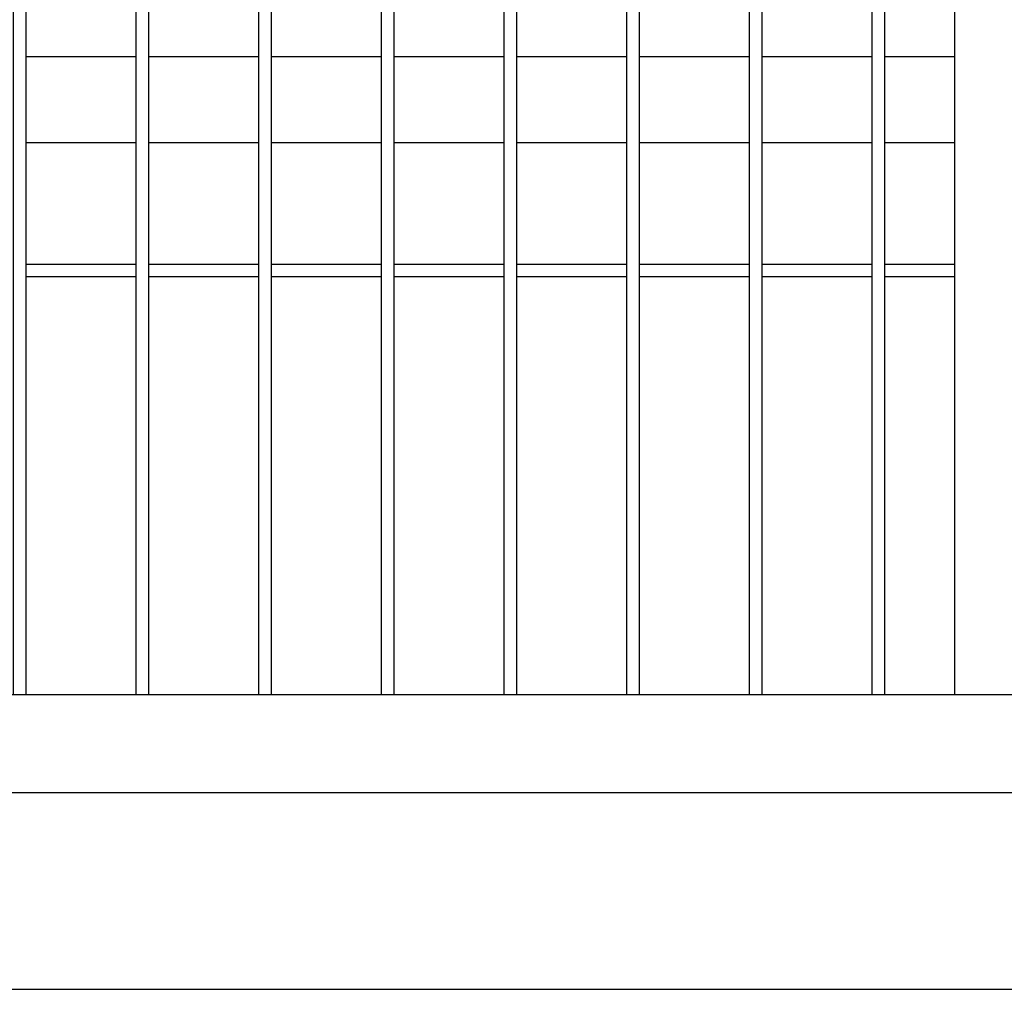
# Model space of a CAD drawing. Header units: inches. Extents: x 1156 to 71303, y -52654 to 51.
# Tile 28 of 217: x 60277 to 60317, y -51289 to -51249. Entities that reach past the tile are written whole.
import ezdxf

# ---------------------------------------------------------------- set-up
doc = ezdxf.new("R2010")
doc.units = ezdxf.units.IN
doc.header["$MEASUREMENT"] = 0
doc.layers.get('0').update_dxf_attribs({"lineweight": 0})
doc.layers.add('AW OGRODZENIA', color=253, linetype='Continuous')

msp = doc.modelspace()

# ---------------------------------------------------------------- linework, layer by layer
at = {"color": 3, "linetype": 'Continuous', "lineweight": 30}
for p, q in [((59925.697, -51288.638), (62694.104, -51288.638)), ((60022.122, -51288.638), (60421.441, -51288.638))]:
    msp.add_line(p, q, dxfattribs=at)
at = {"linetype": 'Continuous', "ltscale": 12}
for points in [[(59925.697, -51288.638), (62925.697, -51288.638), (62925.697, -51088.638), (59925.697, -51088.638)], [(60084.214, -51288.638), (60384.214, -51288.638), (60384.214, -51138.638), (60084.214, -51138.638)]]:
    msp.add_lwpolyline(points, close=True, dxfattribs=at)
at = {"layer": 'AW OGRODZENIA'}
for p, q in [((60315.016, -51139.638), (60315.016, -51276.638)), ((60281.668, -51250.638), (60277.164, -51250.638)), ((60281.668, -51250.638), (60277.164, -51250.638)), ((60281.668, -51250.638), (60277.164, -51250.638)), ((60281.668, -51250.638), (60277.164, -51250.638)), ((60281.668, -51250.638), (60277.164, -51250.638)), ((60281.668, -51250.638), (60277.164, -51250.638)), ((60281.668, -51250.638), (60277.164, -51250.638)), ((60281.668, -51250.638), (60277.164, -51250.638)), ((60281.668, -51250.638), (60277.164, -51250.638)), ((60281.668, -51250.638), (60277.164, -51250.638)), ((60281.668, -51250.638), (60277.164, -51250.638)), ((60281.668, -51250.638), (60277.164, -51250.638)), ((60281.668, -51250.638), (60277.164, -51250.638)), ((60281.668, -51250.638), (60277.164, -51250.638)), ((60281.668, -51250.638), (60277.164, -51250.638)), ((60281.668, -51250.638), (60277.164, -51250.638)), ((60281.668, -51250.638), (60277.164, -51250.638)), ((60281.668, -51250.638), (60277.164, -51250.638)), ((60281.668, -51250.638), (60277.164, -51250.638)), ((60281.668, -51250.638), (60277.164, -51250.638)), ((60281.668, -51250.638), (60277.164, -51250.638)), ((60281.668, -51250.638), (60277.164, -51250.638)), ((60281.668, -51250.638), (60277.164, -51250.638)), ((60281.668, -51250.638), (60277.164, -51250.638)), ((60281.668, -51250.638), (60277.164, -51250.638)), ((60286.668, -51250.638), (60282.164, -51250.638)), ((60286.668, -51250.638), (60282.164, -51250.638)), ((60286.668, -51250.638), (60282.164, -51250.638)), ((60286.668, -51250.638), (60282.164, -51250.638)), ((60286.668, -51250.638), (60282.164, -51250.638)), ((60286.668, -51250.638), (60282.164, -51250.638)), ((60286.668, -51250.638), (60282.164, -51250.638)), ((60286.668, -51250.638), (60282.164, -51250.638)), ((60286.668, -51250.638), (60282.164, -51250.638)), ((60286.668, -51250.638), (60282.164, -51250.638)), ((60286.668, -51250.638), (60282.164, -51250.638)), ((60286.668, -51250.638), (60282.164, -51250.638)), ((60286.668, -51250.638), (60282.164, -51250.638)), ((60286.668, -51250.638), (60282.164, -51250.638)), ((60286.668, -51250.638), (60282.164, -51250.638)), ((60286.668, -51250.638), (60282.164, -51250.638)), ((60286.668, -51250.638), (60282.164, -51250.638)), ((60286.668, -51250.638), (60282.164, -51250.638)), ((60286.668, -51250.638), (60282.164, -51250.638)), ((60286.668, -51250.638), (60282.164, -51250.638)), ((60286.668, -51250.638), (60282.164, -51250.638)), ((60286.668, -51250.638), (60282.164, -51250.638)), ((60286.668, -51250.638), (60282.164, -51250.638)), ((60286.668, -51250.638), (60282.164, -51250.638)), ((60286.668, -51250.638), (60282.164, -51250.638)), ((60291.668, -51250.638), (60287.164, -51250.638)), ((60291.668, -51250.638), (60287.164, -51250.638)), ((60291.668, -51250.638), (60287.164, -51250.638)), ((60291.668, -51250.638), (60287.164, -51250.638)), ((60291.668, -51250.638), (60287.164, -51250.638)), ((60291.668, -51250.638), (60287.164, -51250.638)), ((60291.668, -51250.638), (60287.164, -51250.638)), ((60291.668, -51250.638), (60287.164, -51250.638)), ((60291.668, -51250.638), (60287.164, -51250.638)), ((60291.668, -51250.638), (60287.164, -51250.638)), ((60291.668, -51250.638), (60287.164, -51250.638)), ((60291.668, -51250.638), (60287.164, -51250.638)), ((60291.668, -51250.638), (60287.164, -51250.638)), ((60291.668, -51250.638), (60287.164, -51250.638)), ((60291.668, -51250.638), (60287.164, -51250.638)), ((60291.668, -51250.638), (60287.164, -51250.638)), ((60291.668, -51250.638), (60287.164, -51250.638)), ((60291.668, -51250.638), (60287.164, -51250.638)), ((60291.668, -51250.638), (60287.164, -51250.638)), ((60291.668, -51250.638), (60287.164, -51250.638)), ((60291.668, -51250.638), (60287.164, -51250.638)), ((60291.668, -51250.638), (60287.164, -51250.638)), ((60291.668, -51250.638), (60287.164, -51250.638)), ((60291.668, -51250.638), (60287.164, -51250.638)), ((60291.668, -51250.638), (60287.164, -51250.638)), ((60296.668, -51250.638), (60292.164, -51250.638)), ((60296.668, -51250.638), (60292.164, -51250.638)), ((60296.668, -51250.638), (60292.164, -51250.638)), ((60296.668, -51250.638), (60292.164, -51250.638)), ((60296.668, -51250.638), (60292.164, -51250.638)), ((60296.668, -51250.638), (60292.164, -51250.638)), ((60296.668, -51250.638), (60292.164, -51250.638)), ((60296.668, -51250.638), (60292.164, -51250.638)), ((60296.668, -51250.638), (60292.164, -51250.638)), ((60296.668, -51250.638), (60292.164, -51250.638)), ((60296.668, -51250.638), (60292.164, -51250.638)), ((60296.668, -51250.638), (60292.164, -51250.638)), ((60296.668, -51250.638), (60292.164, -51250.638)), ((60296.668, -51250.638), (60292.164, -51250.638)), ((60296.668, -51250.638), (60292.164, -51250.638)), ((60296.668, -51250.638), (60292.164, -51250.638)), ((60296.668, -51250.638), (60292.164, -51250.638)), ((60296.668, -51250.638), (60292.164, -51250.638)), ((60296.668, -51250.638), (60292.164, -51250.638)), ((60296.668, -51250.638), (60292.164, -51250.638)), ((60296.668, -51250.638), (60292.164, -51250.638)), ((60296.668, -51250.638), (60292.164, -51250.638)), ((60296.668, -51250.638), (60292.164, -51250.638)), ((60296.668, -51250.638), (60292.164, -51250.638)), ((60296.668, -51250.638), (60292.164, -51250.638)), ((60301.668, -51250.638), (60297.164, -51250.638)), ((60301.668, -51250.638), (60297.164, -51250.638)), ((60301.668, -51250.638), (60297.164, -51250.638)), ((60301.668, -51250.638), (60297.164, -51250.638)), ((60301.668, -51250.638), (60297.164, -51250.638)), ((60301.668, -51250.638), (60297.164, -51250.638)), ((60301.668, -51250.638), (60297.164, -51250.638)), ((60301.668, -51250.638), (60297.164, -51250.638)), ((60301.668, -51250.638), (60297.164, -51250.638)), ((60301.668, -51250.638), (60297.164, -51250.638)), ((60301.668, -51250.638), (60297.164, -51250.638)), ((60301.668, -51250.638), (60297.164, -51250.638)), ((60301.668, -51250.638), (60297.164, -51250.638)), ((60301.668, -51250.638), (60297.164, -51250.638)), ((60301.668, -51250.638), (60297.164, -51250.638)), ((60301.668, -51250.638), (60297.164, -51250.638)), ((60301.668, -51250.638), (60297.164, -51250.638)), ((60301.668, -51250.638), (60297.164, -51250.638)), ((60301.668, -51250.638), (60297.164, -51250.638)), ((60301.668, -51250.638), (60297.164, -51250.638)), ((60301.668, -51250.638), (60297.164, -51250.638)), ((60301.668, -51250.638), (60297.164, -51250.638)), ((60301.668, -51250.638), (60297.164, -51250.638)), ((60301.668, -51250.638), (60297.164, -51250.638)), ((60301.668, -51250.638), (60297.164, -51250.638)), ((60306.668, -51250.638), (60302.164, -51250.638)), ((60306.668, -51250.638), (60302.164, -51250.638)), ((60306.668, -51250.638), (60302.164, -51250.638)), ((60306.668, -51250.638), (60302.164, -51250.638)), ((60306.668, -51250.638), (60302.164, -51250.638)), ((60306.668, -51250.638), (60302.164, -51250.638)), ((60306.668, -51250.638), (60302.164, -51250.638)), ((60306.668, -51250.638), (60302.164, -51250.638)), ((60306.668, -51250.638), (60302.164, -51250.638)), ((60306.668, -51250.638), (60302.164, -51250.638)), ((60306.668, -51250.638), (60302.164, -51250.638)), ((60306.668, -51250.638), (60302.164, -51250.638)), ((60306.668, -51250.638), (60302.164, -51250.638)), ((60306.668, -51250.638), (60302.164, -51250.638)), ((60306.668, -51250.638), (60302.164, -51250.638)), ((60306.668, -51250.638), (60302.164, -51250.638)), ((60306.668, -51250.638), (60302.164, -51250.638)), ((60306.668, -51250.638), (60302.164, -51250.638)), ((60306.668, -51250.638), (60302.164, -51250.638)), ((60306.668, -51250.638), (60302.164, -51250.638)), ((60306.668, -51250.638), (60302.164, -51250.638)), ((60306.668, -51250.638), (60302.164, -51250.638)), ((60306.668, -51250.638), (60302.164, -51250.638)), ((60306.668, -51250.638), (60302.164, -51250.638)), ((60306.668, -51250.638), (60302.164, -51250.638)), ((60311.668, -51250.638), (60307.164, -51250.638)), ((60311.668, -51250.638), (60307.164, -51250.638)), ((60311.668, -51250.638), (60307.164, -51250.638)), ((60311.668, -51250.638), (60307.164, -51250.638)), ((60311.668, -51250.638), (60307.164, -51250.638)), ((60311.668, -51250.638), (60307.164, -51250.638)), ((60311.668, -51250.638), (60307.164, -51250.638)), ((60311.668, -51250.638), (60307.164, -51250.638)), ((60311.668, -51250.638), (60307.164, -51250.638)), ((60311.668, -51250.638), (60307.164, -51250.638)), ((60311.668, -51250.638), (60307.164, -51250.638)), ((60311.668, -51250.638), (60307.164, -51250.638)), ((60311.668, -51250.638), (60307.164, -51250.638)), ((60311.668, -51250.638), (60307.164, -51250.638)), ((60311.668, -51250.638), (60307.164, -51250.638)), ((60311.668, -51250.638), (60307.164, -51250.638)), ((60311.668, -51250.638), (60307.164, -51250.638)), ((60311.668, -51250.638), (60307.164, -51250.638)), ((60311.668, -51250.638), (60307.164, -51250.638)), ((60311.668, -51250.638), (60307.164, -51250.638)), ((60311.668, -51250.638), (60307.164, -51250.638)), ((60311.668, -51250.638), (60307.164, -51250.638)), ((60311.668, -51250.638), (60307.164, -51250.638)), ((60311.668, -51250.638), (60307.164, -51250.638)), ((60311.668, -51250.638), (60307.164, -51250.638)), ((60315.016, -51250.638), (60312.164, -51250.638)), ((60315.016, -51250.638), (60312.164, -51250.638)), ((60315.016, -51250.638), (60312.164, -51250.638)), ((60315.016, -51250.638), (60312.164, -51250.638)), ((60315.016, -51250.638), (60312.164, -51250.638)), ((60315.016, -51250.638), (60312.164, -51250.638)), ((60315.016, -51250.638), (60312.164, -51250.638)), ((60315.016, -51250.638), (60312.164, -51250.638)), ((60315.016, -51250.638), (60312.164, -51250.638)), ((60315.016, -51250.638), (60312.164, -51250.638)), ((60315.016, -51250.638), (60312.164, -51250.638)), ((60315.016, -51250.638), (60312.164, -51250.638)), ((60315.016, -51250.638), (60312.164, -51250.638)), ((60315.016, -51250.638), (60312.164, -51250.638)), ((60315.016, -51250.638), (60312.164, -51250.638)), ((60315.016, -51250.638), (60312.164, -51250.638)), ((60315.016, -51250.638), (60312.164, -51250.638)), ((60315.016, -51250.638), (60312.164, -51250.638)), ((60315.016, -51250.638), (60312.164, -51250.638)), ((60315.016, -51250.638), (60312.164, -51250.638)), ((60315.016, -51250.638), (60312.164, -51250.638)), ((60315.016, -51250.638), (60312.164, -51250.638)), ((60315.016, -51250.638), (60312.164, -51250.638)), ((60315.016, -51250.638), (60312.164, -51250.638)), ((60315.016, -51250.638), (60312.164, -51250.638)), ((60281.668, -51254.138), (60277.164, -51254.138)), ((60281.668, -51254.138), (60277.164, -51254.138)), ((60281.668, -51254.138), (60277.164, -51254.138)), ((60281.668, -51254.138), (60277.164, -51254.138)), ((60281.668, -51254.138), (60277.164, -51254.138)), ((60281.668, -51254.138), (60277.164, -51254.138)), ((60281.668, -51254.138), (60277.164, -51254.138)), ((60281.668, -51254.138), (60277.164, -51254.138)), ((60281.668, -51254.138), (60277.164, -51254.138)), ((60281.668, -51254.138), (60277.164, -51254.138)), ((60281.668, -51254.138), (60277.164, -51254.138)), ((60281.668, -51254.138), (60277.164, -51254.138)), ((60281.668, -51254.138), (60277.164, -51254.138)), ((60281.668, -51254.138), (60277.164, -51254.138)), ((60281.668, -51254.138), (60277.164, -51254.138)), ((60281.668, -51254.138), (60277.164, -51254.138)), ((60281.668, -51254.138), (60277.164, -51254.138)), ((60281.668, -51254.138), (60277.164, -51254.138)), ((60281.668, -51254.138), (60277.164, -51254.138)), ((60281.668, -51254.138), (60277.164, -51254.138)), ((60281.668, -51254.138), (60277.164, -51254.138)), ((60281.668, -51254.138), (60277.164, -51254.138)), ((60281.668, -51254.138), (60277.164, -51254.138)), ((60281.668, -51254.138), (60277.164, -51254.138)), ((60281.668, -51254.138), (60277.164, -51254.138)), ((60286.668, -51254.138), (60282.164, -51254.138)), ((60286.668, -51254.138), (60282.164, -51254.138)), ((60286.668, -51254.138), (60282.164, -51254.138)), ((60286.668, -51254.138), (60282.164, -51254.138)), ((60286.668, -51254.138), (60282.164, -51254.138)), ((60286.668, -51254.138), (60282.164, -51254.138)), ((60286.668, -51254.138), (60282.164, -51254.138)), ((60286.668, -51254.138), (60282.164, -51254.138)), ((60286.668, -51254.138), (60282.164, -51254.138)), ((60286.668, -51254.138), (60282.164, -51254.138)), ((60286.668, -51254.138), (60282.164, -51254.138)), ((60286.668, -51254.138), (60282.164, -51254.138)), ((60286.668, -51254.138), (60282.164, -51254.138)), ((60286.668, -51254.138), (60282.164, -51254.138)), ((60286.668, -51254.138), (60282.164, -51254.138)), ((60286.668, -51254.138), (60282.164, -51254.138)), ((60286.668, -51254.138), (60282.164, -51254.138)), ((60286.668, -51254.138), (60282.164, -51254.138)), ((60286.668, -51254.138), (60282.164, -51254.138)), ((60286.668, -51254.138), (60282.164, -51254.138)), ((60286.668, -51254.138), (60282.164, -51254.138)), ((60286.668, -51254.138), (60282.164, -51254.138)), ((60286.668, -51254.138), (60282.164, -51254.138)), ((60286.668, -51254.138), (60282.164, -51254.138)), ((60286.668, -51254.138), (60282.164, -51254.138)), ((60291.668, -51254.138), (60287.164, -51254.138)), ((60291.668, -51254.138), (60287.164, -51254.138)), ((60291.668, -51254.138), (60287.164, -51254.138)), ((60291.668, -51254.138), (60287.164, -51254.138)), ((60291.668, -51254.138), (60287.164, -51254.138)), ((60291.668, -51254.138), (60287.164, -51254.138)), ((60291.668, -51254.138), (60287.164, -51254.138)), ((60291.668, -51254.138), (60287.164, -51254.138)), ((60291.668, -51254.138), (60287.164, -51254.138)), ((60291.668, -51254.138), (60287.164, -51254.138)), ((60291.668, -51254.138), (60287.164, -51254.138)), ((60291.668, -51254.138), (60287.164, -51254.138)), ((60291.668, -51254.138), (60287.164, -51254.138)), ((60291.668, -51254.138), (60287.164, -51254.138)), ((60291.668, -51254.138), (60287.164, -51254.138)), ((60291.668, -51254.138), (60287.164, -51254.138)), ((60291.668, -51254.138), (60287.164, -51254.138)), ((60291.668, -51254.138), (60287.164, -51254.138)), ((60291.668, -51254.138), (60287.164, -51254.138)), ((60291.668, -51254.138), (60287.164, -51254.138)), ((60291.668, -51254.138), (60287.164, -51254.138)), ((60291.668, -51254.138), (60287.164, -51254.138)), ((60291.668, -51254.138), (60287.164, -51254.138)), ((60291.668, -51254.138), (60287.164, -51254.138)), ((60291.668, -51254.138), (60287.164, -51254.138)), ((60296.668, -51254.138), (60292.164, -51254.138)), ((60296.668, -51254.138), (60292.164, -51254.138)), ((60296.668, -51254.138), (60292.164, -51254.138)), ((60296.668, -51254.138), (60292.164, -51254.138)), ((60296.668, -51254.138), (60292.164, -51254.138)), ((60296.668, -51254.138), (60292.164, -51254.138)), ((60296.668, -51254.138), (60292.164, -51254.138)), ((60296.668, -51254.138), (60292.164, -51254.138)), ((60296.668, -51254.138), (60292.164, -51254.138)), ((60296.668, -51254.138), (60292.164, -51254.138)), ((60296.668, -51254.138), (60292.164, -51254.138)), ((60296.668, -51254.138), (60292.164, -51254.138)), ((60296.668, -51254.138), (60292.164, -51254.138)), ((60296.668, -51254.138), (60292.164, -51254.138)), ((60296.668, -51254.138), (60292.164, -51254.138)), ((60296.668, -51254.138), (60292.164, -51254.138)), ((60296.668, -51254.138), (60292.164, -51254.138)), ((60296.668, -51254.138), (60292.164, -51254.138)), ((60296.668, -51254.138), (60292.164, -51254.138)), ((60296.668, -51254.138), (60292.164, -51254.138)), ((60296.668, -51254.138), (60292.164, -51254.138)), ((60296.668, -51254.138), (60292.164, -51254.138)), ((60296.668, -51254.138), (60292.164, -51254.138)), ((60296.668, -51254.138), (60292.164, -51254.138)), ((60296.668, -51254.138), (60292.164, -51254.138)), ((60301.668, -51254.138), (60297.164, -51254.138)), ((60301.668, -51254.138), (60297.164, -51254.138)), ((60301.668, -51254.138), (60297.164, -51254.138)), ((60301.668, -51254.138), (60297.164, -51254.138)), ((60301.668, -51254.138), (60297.164, -51254.138)), ((60301.668, -51254.138), (60297.164, -51254.138)), ((60301.668, -51254.138), (60297.164, -51254.138)), ((60301.668, -51254.138), (60297.164, -51254.138)), ((60301.668, -51254.138), (60297.164, -51254.138)), ((60301.668, -51254.138), (60297.164, -51254.138)), ((60301.668, -51254.138), (60297.164, -51254.138)), ((60301.668, -51254.138), (60297.164, -51254.138)), ((60301.668, -51254.138), (60297.164, -51254.138)), ((60301.668, -51254.138), (60297.164, -51254.138)), ((60301.668, -51254.138), (60297.164, -51254.138)), ((60301.668, -51254.138), (60297.164, -51254.138)), ((60301.668, -51254.138), (60297.164, -51254.138)), ((60301.668, -51254.138), (60297.164, -51254.138)), ((60301.668, -51254.138), (60297.164, -51254.138)), ((60301.668, -51254.138), (60297.164, -51254.138)), ((60301.668, -51254.138), (60297.164, -51254.138)), ((60301.668, -51254.138), (60297.164, -51254.138)), ((60301.668, -51254.138), (60297.164, -51254.138)), ((60301.668, -51254.138), (60297.164, -51254.138)), ((60301.668, -51254.138), (60297.164, -51254.138)), ((60306.668, -51254.138), (60302.164, -51254.138)), ((60306.668, -51254.138), (60302.164, -51254.138)), ((60306.668, -51254.138), (60302.164, -51254.138)), ((60306.668, -51254.138), (60302.164, -51254.138)), ((60306.668, -51254.138), (60302.164, -51254.138)), ((60306.668, -51254.138), (60302.164, -51254.138)), ((60306.668, -51254.138), (60302.164, -51254.138)), ((60306.668, -51254.138), (60302.164, -51254.138)), ((60306.668, -51254.138), (60302.164, -51254.138)), ((60306.668, -51254.138), (60302.164, -51254.138)), ((60306.668, -51254.138), (60302.164, -51254.138)), ((60306.668, -51254.138), (60302.164, -51254.138)), ((60306.668, -51254.138), (60302.164, -51254.138)), ((60306.668, -51254.138), (60302.164, -51254.138)), ((60306.668, -51254.138), (60302.164, -51254.138)), ((60306.668, -51254.138), (60302.164, -51254.138)), ((60306.668, -51254.138), (60302.164, -51254.138)), ((60306.668, -51254.138), (60302.164, -51254.138)), ((60306.668, -51254.138), (60302.164, -51254.138)), ((60306.668, -51254.138), (60302.164, -51254.138)), ((60306.668, -51254.138), (60302.164, -51254.138)), ((60306.668, -51254.138), (60302.164, -51254.138)), ((60306.668, -51254.138), (60302.164, -51254.138)), ((60306.668, -51254.138), (60302.164, -51254.138)), ((60306.668, -51254.138), (60302.164, -51254.138)), ((60311.668, -51254.138), (60307.164, -51254.138)), ((60311.668, -51254.138), (60307.164, -51254.138)), ((60311.668, -51254.138), (60307.164, -51254.138)), ((60311.668, -51254.138), (60307.164, -51254.138)), ((60311.668, -51254.138), (60307.164, -51254.138)), ((60311.668, -51254.138), (60307.164, -51254.138)), ((60311.668, -51254.138), (60307.164, -51254.138)), ((60311.668, -51254.138), (60307.164, -51254.138)), ((60311.668, -51254.138), (60307.164, -51254.138)), ((60311.668, -51254.138), (60307.164, -51254.138)), ((60311.668, -51254.138), (60307.164, -51254.138)), ((60311.668, -51254.138), (60307.164, -51254.138)), ((60311.668, -51254.138), (60307.164, -51254.138)), ((60311.668, -51254.138), (60307.164, -51254.138)), ((60311.668, -51254.138), (60307.164, -51254.138)), ((60311.668, -51254.138), (60307.164, -51254.138)), ((60311.668, -51254.138), (60307.164, -51254.138)), ((60311.668, -51254.138), (60307.164, -51254.138)), ((60311.668, -51254.138), (60307.164, -51254.138)), ((60311.668, -51254.138), (60307.164, -51254.138)), ((60311.668, -51254.138), (60307.164, -51254.138)), ((60311.668, -51254.138), (60307.164, -51254.138)), ((60311.668, -51254.138), (60307.164, -51254.138)), ((60311.668, -51254.138), (60307.164, -51254.138)), ((60311.668, -51254.138), (60307.164, -51254.138)), ((60315.016, -51254.138), (60312.164, -51254.138)), ((60315.016, -51254.138), (60312.164, -51254.138)), ((60315.016, -51254.138), (60312.164, -51254.138)), ((60315.016, -51254.138), (60312.164, -51254.138)), ((60315.016, -51254.138), (60312.164, -51254.138)), ((60315.016, -51254.138), (60312.164, -51254.138)), ((60315.016, -51254.138), (60312.164, -51254.138)), ((60315.016, -51254.138), (60312.164, -51254.138)), ((60315.016, -51254.138), (60312.164, -51254.138)), ((60315.016, -51254.138), (60312.164, -51254.138)), ((60315.016, -51254.138), (60312.164, -51254.138)), ((60315.016, -51254.138), (60312.164, -51254.138)), ((60315.016, -51254.138), (60312.164, -51254.138)), ((60315.016, -51254.138), (60312.164, -51254.138)), ((60315.016, -51254.138), (60312.164, -51254.138)), ((60315.016, -51254.138), (60312.164, -51254.138)), ((60315.016, -51254.138), (60312.164, -51254.138)), ((60315.016, -51254.138), (60312.164, -51254.138)), ((60315.016, -51254.138), (60312.164, -51254.138)), ((60315.016, -51254.138), (60312.164, -51254.138)), ((60315.016, -51254.138), (60312.164, -51254.138)), ((60315.016, -51254.138), (60312.164, -51254.138)), ((60315.016, -51254.138), (60312.164, -51254.138)), ((60315.016, -51254.138), (60312.164, -51254.138)), ((60315.016, -51254.138), (60312.164, -51254.138)), ((60281.668, -51259.099), (60277.164, -51259.099)), ((60281.668, -51259.099), (60277.164, -51259.099)), ((60281.668, -51259.099), (60277.164, -51259.099)), ((60281.668, -51259.099), (60277.164, -51259.099)), ((60281.668, -51259.099), (60277.164, -51259.099)), ((60281.668, -51259.099), (60277.164, -51259.099)), ((60281.668, -51259.099), (60277.164, -51259.099)), ((60281.668, -51259.099), (60277.164, -51259.099)), ((60281.668, -51259.099), (60277.164, -51259.099)), ((60281.668, -51259.099), (60277.164, -51259.099)), ((60281.668, -51259.099), (60277.164, -51259.099)), ((60281.668, -51259.099), (60277.164, -51259.099)), ((60281.668, -51259.099), (60277.164, -51259.099)), ((60281.668, -51259.099), (60277.164, -51259.099)), ((60281.668, -51259.099), (60277.164, -51259.099)), ((60281.668, -51259.099), (60277.164, -51259.099)), ((60281.668, -51259.099), (60277.164, -51259.099)), ((60281.668, -51259.099), (60277.164, -51259.099)), ((60281.668, -51259.099), (60277.164, -51259.099)), ((60281.668, -51259.099), (60277.164, -51259.099)), ((60281.668, -51259.099), (60277.164, -51259.099)), ((60281.668, -51259.099), (60277.164, -51259.099)), ((60281.668, -51259.099), (60277.164, -51259.099)), ((60281.668, -51259.099), (60277.164, -51259.099)), ((60281.668, -51259.099), (60277.164, -51259.099)), ((60286.668, -51259.099), (60282.164, -51259.099)), ((60286.668, -51259.099), (60282.164, -51259.099)), ((60286.668, -51259.099), (60282.164, -51259.099)), ((60286.668, -51259.099), (60282.164, -51259.099)), ((60286.668, -51259.099), (60282.164, -51259.099)), ((60286.668, -51259.099), (60282.164, -51259.099)), ((60286.668, -51259.099), (60282.164, -51259.099)), ((60286.668, -51259.099), (60282.164, -51259.099)), ((60286.668, -51259.099), (60282.164, -51259.099)), ((60286.668, -51259.099), (60282.164, -51259.099)), ((60286.668, -51259.099), (60282.164, -51259.099)), ((60286.668, -51259.099), (60282.164, -51259.099)), ((60286.668, -51259.099), (60282.164, -51259.099)), ((60286.668, -51259.099), (60282.164, -51259.099)), ((60286.668, -51259.099), (60282.164, -51259.099)), ((60286.668, -51259.099), (60282.164, -51259.099)), ((60286.668, -51259.099), (60282.164, -51259.099)), ((60286.668, -51259.099), (60282.164, -51259.099)), ((60286.668, -51259.099), (60282.164, -51259.099)), ((60286.668, -51259.099), (60282.164, -51259.099)), ((60286.668, -51259.099), (60282.164, -51259.099)), ((60286.668, -51259.099), (60282.164, -51259.099)), ((60286.668, -51259.099), (60282.164, -51259.099)), ((60286.668, -51259.099), (60282.164, -51259.099)), ((60286.668, -51259.099), (60282.164, -51259.099)), ((60291.668, -51259.099), (60287.164, -51259.099)), ((60291.668, -51259.099), (60287.164, -51259.099)), ((60291.668, -51259.099), (60287.164, -51259.099)), ((60291.668, -51259.099), (60287.164, -51259.099)), ((60291.668, -51259.099), (60287.164, -51259.099)), ((60291.668, -51259.099), (60287.164, -51259.099)), ((60291.668, -51259.099), (60287.164, -51259.099)), ((60291.668, -51259.099), (60287.164, -51259.099)), ((60291.668, -51259.099), (60287.164, -51259.099)), ((60291.668, -51259.099), (60287.164, -51259.099)), ((60291.668, -51259.099), (60287.164, -51259.099)), ((60291.668, -51259.099), (60287.164, -51259.099)), ((60291.668, -51259.099), (60287.164, -51259.099)), ((60291.668, -51259.099), (60287.164, -51259.099)), ((60291.668, -51259.099), (60287.164, -51259.099)), ((60291.668, -51259.099), (60287.164, -51259.099)), ((60291.668, -51259.099), (60287.164, -51259.099)), ((60291.668, -51259.099), (60287.164, -51259.099)), ((60291.668, -51259.099), (60287.164, -51259.099)), ((60291.668, -51259.099), (60287.164, -51259.099)), ((60291.668, -51259.099), (60287.164, -51259.099)), ((60291.668, -51259.099), (60287.164, -51259.099)), ((60291.668, -51259.099), (60287.164, -51259.099)), ((60291.668, -51259.099), (60287.164, -51259.099)), ((60291.668, -51259.099), (60287.164, -51259.099)), ((60296.668, -51259.099), (60292.164, -51259.099)), ((60296.668, -51259.099), (60292.164, -51259.099)), ((60296.668, -51259.099), (60292.164, -51259.099)), ((60296.668, -51259.099), (60292.164, -51259.099)), ((60296.668, -51259.099), (60292.164, -51259.099)), ((60296.668, -51259.099), (60292.164, -51259.099)), ((60296.668, -51259.099), (60292.164, -51259.099)), ((60296.668, -51259.099), (60292.164, -51259.099)), ((60296.668, -51259.099), (60292.164, -51259.099)), ((60296.668, -51259.099), (60292.164, -51259.099)), ((60296.668, -51259.099), (60292.164, -51259.099)), ((60296.668, -51259.099), (60292.164, -51259.099)), ((60296.668, -51259.099), (60292.164, -51259.099)), ((60296.668, -51259.099), (60292.164, -51259.099)), ((60296.668, -51259.099), (60292.164, -51259.099)), ((60296.668, -51259.099), (60292.164, -51259.099)), ((60296.668, -51259.099), (60292.164, -51259.099)), ((60296.668, -51259.099), (60292.164, -51259.099)), ((60296.668, -51259.099), (60292.164, -51259.099)), ((60296.668, -51259.099), (60292.164, -51259.099)), ((60296.668, -51259.099), (60292.164, -51259.099)), ((60296.668, -51259.099), (60292.164, -51259.099)), ((60296.668, -51259.099), (60292.164, -51259.099)), ((60296.668, -51259.099), (60292.164, -51259.099)), ((60296.668, -51259.099), (60292.164, -51259.099)), ((60301.668, -51259.099), (60297.164, -51259.099)), ((60301.668, -51259.099), (60297.164, -51259.099)), ((60301.668, -51259.099), (60297.164, -51259.099)), ((60301.668, -51259.099), (60297.164, -51259.099)), ((60301.668, -51259.099), (60297.164, -51259.099)), ((60301.668, -51259.099), (60297.164, -51259.099)), ((60301.668, -51259.099), (60297.164, -51259.099)), ((60301.668, -51259.099), (60297.164, -51259.099)), ((60301.668, -51259.099), (60297.164, -51259.099)), ((60301.668, -51259.099), (60297.164, -51259.099)), ((60301.668, -51259.099), (60297.164, -51259.099)), ((60301.668, -51259.099), (60297.164, -51259.099)), ((60301.668, -51259.099), (60297.164, -51259.099)), ((60301.668, -51259.099), (60297.164, -51259.099)), ((60301.668, -51259.099), (60297.164, -51259.099)), ((60301.668, -51259.099), (60297.164, -51259.099)), ((60301.668, -51259.099), (60297.164, -51259.099)), ((60301.668, -51259.099), (60297.164, -51259.099)), ((60301.668, -51259.099), (60297.164, -51259.099)), ((60301.668, -51259.099), (60297.164, -51259.099)), ((60301.668, -51259.099), (60297.164, -51259.099)), ((60301.668, -51259.099), (60297.164, -51259.099)), ((60301.668, -51259.099), (60297.164, -51259.099)), ((60301.668, -51259.099), (60297.164, -51259.099)), ((60301.668, -51259.099), (60297.164, -51259.099)), ((60306.668, -51259.099), (60302.164, -51259.099)), ((60306.668, -51259.099), (60302.164, -51259.099)), ((60306.668, -51259.099), (60302.164, -51259.099)), ((60306.668, -51259.099), (60302.164, -51259.099)), ((60306.668, -51259.099), (60302.164, -51259.099)), ((60306.668, -51259.099), (60302.164, -51259.099)), ((60306.668, -51259.099), (60302.164, -51259.099)), ((60306.668, -51259.099), (60302.164, -51259.099)), ((60306.668, -51259.099), (60302.164, -51259.099)), ((60306.668, -51259.099), (60302.164, -51259.099)), ((60306.668, -51259.099), (60302.164, -51259.099)), ((60306.668, -51259.099), (60302.164, -51259.099)), ((60306.668, -51259.099), (60302.164, -51259.099)), ((60306.668, -51259.099), (60302.164, -51259.099)), ((60306.668, -51259.099), (60302.164, -51259.099)), ((60306.668, -51259.099), (60302.164, -51259.099)), ((60306.668, -51259.099), (60302.164, -51259.099)), ((60306.668, -51259.099), (60302.164, -51259.099)), ((60306.668, -51259.099), (60302.164, -51259.099)), ((60306.668, -51259.099), (60302.164, -51259.099)), ((60306.668, -51259.099), (60302.164, -51259.099)), ((60306.668, -51259.099), (60302.164, -51259.099)), ((60306.668, -51259.099), (60302.164, -51259.099)), ((60306.668, -51259.099), (60302.164, -51259.099)), ((60306.668, -51259.099), (60302.164, -51259.099)), ((60311.668, -51259.099), (60307.164, -51259.099)), ((60311.668, -51259.099), (60307.164, -51259.099)), ((60311.668, -51259.099), (60307.164, -51259.099)), ((60311.668, -51259.099), (60307.164, -51259.099)), ((60311.668, -51259.099), (60307.164, -51259.099)), ((60311.668, -51259.099), (60307.164, -51259.099)), ((60311.668, -51259.099), (60307.164, -51259.099)), ((60311.668, -51259.099), (60307.164, -51259.099)), ((60311.668, -51259.099), (60307.164, -51259.099)), ((60311.668, -51259.099), (60307.164, -51259.099)), ((60311.668, -51259.099), (60307.164, -51259.099)), ((60311.668, -51259.099), (60307.164, -51259.099)), ((60311.668, -51259.099), (60307.164, -51259.099)), ((60311.668, -51259.099), (60307.164, -51259.099)), ((60311.668, -51259.099), (60307.164, -51259.099)), ((60311.668, -51259.099), (60307.164, -51259.099)), ((60311.668, -51259.099), (60307.164, -51259.099)), ((60311.668, -51259.099), (60307.164, -51259.099)), ((60311.668, -51259.099), (60307.164, -51259.099)), ((60311.668, -51259.099), (60307.164, -51259.099)), ((60311.668, -51259.099), (60307.164, -51259.099)), ((60311.668, -51259.099), (60307.164, -51259.099)), ((60311.668, -51259.099), (60307.164, -51259.099)), ((60311.668, -51259.099), (60307.164, -51259.099)), ((60311.668, -51259.099), (60307.164, -51259.099)), ((60315.016, -51259.099), (60312.164, -51259.099)), ((60315.016, -51259.099), (60312.164, -51259.099)), ((60315.016, -51259.099), (60312.164, -51259.099)), ((60315.016, -51259.099), (60312.164, -51259.099)), ((60315.016, -51259.099), (60312.164, -51259.099)), ((60315.016, -51259.099), (60312.164, -51259.099)), ((60315.016, -51259.099), (60312.164, -51259.099)), ((60315.016, -51259.099), (60312.164, -51259.099)), ((60315.016, -51259.099), (60312.164, -51259.099)), ((60315.016, -51259.099), (60312.164, -51259.099)), ((60315.016, -51259.099), (60312.164, -51259.099)), ((60315.016, -51259.099), (60312.164, -51259.099)), ((60315.016, -51259.099), (60312.164, -51259.099)), ((60315.016, -51259.099), (60312.164, -51259.099)), ((60315.016, -51259.099), (60312.164, -51259.099)), ((60315.016, -51259.099), (60312.164, -51259.099)), ((60315.016, -51259.099), (60312.164, -51259.099)), ((60315.016, -51259.099), (60312.164, -51259.099)), ((60315.016, -51259.099), (60312.164, -51259.099)), ((60315.016, -51259.099), (60312.164, -51259.099)), ((60315.016, -51259.099), (60312.164, -51259.099)), ((60315.016, -51259.099), (60312.164, -51259.099)), ((60315.016, -51259.099), (60312.164, -51259.099)), ((60315.016, -51259.099), (60312.164, -51259.099)), ((60315.016, -51259.099), (60312.164, -51259.099)), ((60281.668, -51259.599), (60277.164, -51259.599)), ((60281.668, -51259.599), (60277.164, -51259.599)), ((60281.668, -51259.599), (60277.164, -51259.599)), ((60281.668, -51259.599), (60277.164, -51259.599)), ((60281.668, -51259.599), (60277.164, -51259.599)), ((60281.668, -51259.599), (60277.164, -51259.599)), ((60281.668, -51259.599), (60277.164, -51259.599)), ((60281.668, -51259.599), (60277.164, -51259.599)), ((60281.668, -51259.599), (60277.164, -51259.599)), ((60281.668, -51259.599), (60277.164, -51259.599)), ((60281.668, -51259.599), (60277.164, -51259.599)), ((60281.668, -51259.599), (60277.164, -51259.599)), ((60281.668, -51259.599), (60277.164, -51259.599)), ((60281.668, -51259.599), (60277.164, -51259.599)), ((60281.668, -51259.599), (60277.164, -51259.599)), ((60281.668, -51259.599), (60277.164, -51259.599)), ((60281.668, -51259.599), (60277.164, -51259.599)), ((60281.668, -51259.599), (60277.164, -51259.599)), ((60281.668, -51259.599), (60277.164, -51259.599)), ((60281.668, -51259.599), (60277.164, -51259.599)), ((60281.668, -51259.599), (60277.164, -51259.599)), ((60281.668, -51259.599), (60277.164, -51259.599)), ((60281.668, -51259.599), (60277.164, -51259.599)), ((60281.668, -51259.599), (60277.164, -51259.599)), ((60281.668, -51259.599), (60277.164, -51259.599)), ((60286.668, -51259.599), (60282.164, -51259.599)), ((60286.668, -51259.599), (60282.164, -51259.599)), ((60286.668, -51259.599), (60282.164, -51259.599)), ((60286.668, -51259.599), (60282.164, -51259.599)), ((60286.668, -51259.599), (60282.164, -51259.599)), ((60286.668, -51259.599), (60282.164, -51259.599)), ((60286.668, -51259.599), (60282.164, -51259.599)), ((60286.668, -51259.599), (60282.164, -51259.599)), ((60286.668, -51259.599), (60282.164, -51259.599)), ((60286.668, -51259.599), (60282.164, -51259.599)), ((60286.668, -51259.599), (60282.164, -51259.599)), ((60286.668, -51259.599), (60282.164, -51259.599)), ((60286.668, -51259.599), (60282.164, -51259.599)), ((60286.668, -51259.599), (60282.164, -51259.599)), ((60286.668, -51259.599), (60282.164, -51259.599)), ((60286.668, -51259.599), (60282.164, -51259.599)), ((60286.668, -51259.599), (60282.164, -51259.599)), ((60286.668, -51259.599), (60282.164, -51259.599)), ((60286.668, -51259.599), (60282.164, -51259.599)), ((60286.668, -51259.599), (60282.164, -51259.599)), ((60286.668, -51259.599), (60282.164, -51259.599)), ((60286.668, -51259.599), (60282.164, -51259.599)), ((60286.668, -51259.599), (60282.164, -51259.599)), ((60286.668, -51259.599), (60282.164, -51259.599)), ((60286.668, -51259.599), (60282.164, -51259.599)), ((60291.668, -51259.599), (60287.164, -51259.599)), ((60291.668, -51259.599), (60287.164, -51259.599)), ((60291.668, -51259.599), (60287.164, -51259.599)), ((60291.668, -51259.599), (60287.164, -51259.599)), ((60291.668, -51259.599), (60287.164, -51259.599)), ((60291.668, -51259.599), (60287.164, -51259.599)), ((60291.668, -51259.599), (60287.164, -51259.599)), ((60291.668, -51259.599), (60287.164, -51259.599)), ((60291.668, -51259.599), (60287.164, -51259.599)), ((60291.668, -51259.599), (60287.164, -51259.599)), ((60291.668, -51259.599), (60287.164, -51259.599)), ((60291.668, -51259.599), (60287.164, -51259.599)), ((60291.668, -51259.599), (60287.164, -51259.599)), ((60291.668, -51259.599), (60287.164, -51259.599)), ((60291.668, -51259.599), (60287.164, -51259.599)), ((60291.668, -51259.599), (60287.164, -51259.599)), ((60291.668, -51259.599), (60287.164, -51259.599)), ((60291.668, -51259.599), (60287.164, -51259.599)), ((60291.668, -51259.599), (60287.164, -51259.599)), ((60291.668, -51259.599), (60287.164, -51259.599)), ((60291.668, -51259.599), (60287.164, -51259.599)), ((60291.668, -51259.599), (60287.164, -51259.599)), ((60291.668, -51259.599), (60287.164, -51259.599)), ((60291.668, -51259.599), (60287.164, -51259.599)), ((60291.668, -51259.599), (60287.164, -51259.599)), ((60296.668, -51259.599), (60292.164, -51259.599)), ((60296.668, -51259.599), (60292.164, -51259.599)), ((60296.668, -51259.599), (60292.164, -51259.599)), ((60296.668, -51259.599), (60292.164, -51259.599)), ((60296.668, -51259.599), (60292.164, -51259.599)), ((60296.668, -51259.599), (60292.164, -51259.599)), ((60296.668, -51259.599), (60292.164, -51259.599)), ((60296.668, -51259.599), (60292.164, -51259.599)), ((60296.668, -51259.599), (60292.164, -51259.599)), ((60296.668, -51259.599), (60292.164, -51259.599)), ((60296.668, -51259.599), (60292.164, -51259.599)), ((60296.668, -51259.599), (60292.164, -51259.599)), ((60296.668, -51259.599), (60292.164, -51259.599)), ((60296.668, -51259.599), (60292.164, -51259.599)), ((60296.668, -51259.599), (60292.164, -51259.599)), ((60296.668, -51259.599), (60292.164, -51259.599)), ((60296.668, -51259.599), (60292.164, -51259.599)), ((60296.668, -51259.599), (60292.164, -51259.599)), ((60296.668, -51259.599), (60292.164, -51259.599)), ((60296.668, -51259.599), (60292.164, -51259.599)), ((60296.668, -51259.599), (60292.164, -51259.599)), ((60296.668, -51259.599), (60292.164, -51259.599)), ((60296.668, -51259.599), (60292.164, -51259.599)), ((60296.668, -51259.599), (60292.164, -51259.599)), ((60296.668, -51259.599), (60292.164, -51259.599)), ((60301.668, -51259.599), (60297.164, -51259.599)), ((60301.668, -51259.599), (60297.164, -51259.599)), ((60301.668, -51259.599), (60297.164, -51259.599)), ((60301.668, -51259.599), (60297.164, -51259.599)), ((60301.668, -51259.599), (60297.164, -51259.599)), ((60301.668, -51259.599), (60297.164, -51259.599)), ((60301.668, -51259.599), (60297.164, -51259.599)), ((60301.668, -51259.599), (60297.164, -51259.599)), ((60301.668, -51259.599), (60297.164, -51259.599)), ((60301.668, -51259.599), (60297.164, -51259.599)), ((60301.668, -51259.599), (60297.164, -51259.599)), ((60301.668, -51259.599), (60297.164, -51259.599)), ((60301.668, -51259.599), (60297.164, -51259.599)), ((60301.668, -51259.599), (60297.164, -51259.599)), ((60301.668, -51259.599), (60297.164, -51259.599)), ((60301.668, -51259.599), (60297.164, -51259.599)), ((60301.668, -51259.599), (60297.164, -51259.599)), ((60301.668, -51259.599), (60297.164, -51259.599)), ((60301.668, -51259.599), (60297.164, -51259.599)), ((60301.668, -51259.599), (60297.164, -51259.599)), ((60301.668, -51259.599), (60297.164, -51259.599)), ((60301.668, -51259.599), (60297.164, -51259.599)), ((60301.668, -51259.599), (60297.164, -51259.599)), ((60301.668, -51259.599), (60297.164, -51259.599)), ((60301.668, -51259.599), (60297.164, -51259.599)), ((60306.668, -51259.599), (60302.164, -51259.599)), ((60306.668, -51259.599), (60302.164, -51259.599)), ((60306.668, -51259.599), (60302.164, -51259.599)), ((60306.668, -51259.599), (60302.164, -51259.599)), ((60306.668, -51259.599), (60302.164, -51259.599)), ((60306.668, -51259.599), (60302.164, -51259.599)), ((60306.668, -51259.599), (60302.164, -51259.599)), ((60306.668, -51259.599), (60302.164, -51259.599)), ((60306.668, -51259.599), (60302.164, -51259.599)), ((60306.668, -51259.599), (60302.164, -51259.599)), ((60306.668, -51259.599), (60302.164, -51259.599)), ((60306.668, -51259.599), (60302.164, -51259.599)), ((60306.668, -51259.599), (60302.164, -51259.599)), ((60306.668, -51259.599), (60302.164, -51259.599)), ((60306.668, -51259.599), (60302.164, -51259.599)), ((60306.668, -51259.599), (60302.164, -51259.599)), ((60306.668, -51259.599), (60302.164, -51259.599)), ((60306.668, -51259.599), (60302.164, -51259.599)), ((60306.668, -51259.599), (60302.164, -51259.599)), ((60306.668, -51259.599), (60302.164, -51259.599)), ((60306.668, -51259.599), (60302.164, -51259.599)), ((60306.668, -51259.599), (60302.164, -51259.599)), ((60306.668, -51259.599), (60302.164, -51259.599)), ((60306.668, -51259.599), (60302.164, -51259.599)), ((60306.668, -51259.599), (60302.164, -51259.599)), ((60311.668, -51259.599), (60307.164, -51259.599)), ((60311.668, -51259.599), (60307.164, -51259.599)), ((60311.668, -51259.599), (60307.164, -51259.599)), ((60311.668, -51259.599), (60307.164, -51259.599)), ((60311.668, -51259.599), (60307.164, -51259.599)), ((60311.668, -51259.599), (60307.164, -51259.599)), ((60311.668, -51259.599), (60307.164, -51259.599)), ((60311.668, -51259.599), (60307.164, -51259.599)), ((60311.668, -51259.599), (60307.164, -51259.599)), ((60311.668, -51259.599), (60307.164, -51259.599)), ((60311.668, -51259.599), (60307.164, -51259.599)), ((60311.668, -51259.599), (60307.164, -51259.599)), ((60311.668, -51259.599), (60307.164, -51259.599)), ((60311.668, -51259.599), (60307.164, -51259.599)), ((60311.668, -51259.599), (60307.164, -51259.599)), ((60311.668, -51259.599), (60307.164, -51259.599)), ((60311.668, -51259.599), (60307.164, -51259.599)), ((60311.668, -51259.599), (60307.164, -51259.599)), ((60311.668, -51259.599), (60307.164, -51259.599)), ((60311.668, -51259.599), (60307.164, -51259.599)), ((60311.668, -51259.599), (60307.164, -51259.599)), ((60311.668, -51259.599), (60307.164, -51259.599)), ((60311.668, -51259.599), (60307.164, -51259.599)), ((60311.668, -51259.599), (60307.164, -51259.599)), ((60311.668, -51259.599), (60307.164, -51259.599)), ((60315.016, -51259.599), (60312.164, -51259.599)), ((60315.016, -51259.599), (60312.164, -51259.599)), ((60315.016, -51259.599), (60312.164, -51259.599)), ((60315.016, -51259.599), (60312.164, -51259.599)), ((60315.016, -51259.599), (60312.164, -51259.599)), ((60315.016, -51259.599), (60312.164, -51259.599)), ((60315.016, -51259.599), (60312.164, -51259.599)), ((60315.016, -51259.599), (60312.164, -51259.599)), ((60315.016, -51259.599), (60312.164, -51259.599)), ((60315.016, -51259.599), (60312.164, -51259.599)), ((60315.016, -51259.599), (60312.164, -51259.599)), ((60315.016, -51259.599), (60312.164, -51259.599)), ((60315.016, -51259.599), (60312.164, -51259.599)), ((60315.016, -51259.599), (60312.164, -51259.599)), ((60315.016, -51259.599), (60312.164, -51259.599)), ((60315.016, -51259.599), (60312.164, -51259.599)), ((60315.016, -51259.599), (60312.164, -51259.599)), ((60315.016, -51259.599), (60312.164, -51259.599)), ((60315.016, -51259.599), (60312.164, -51259.599)), ((60315.016, -51259.599), (60312.164, -51259.599)), ((60315.016, -51259.599), (60312.164, -51259.599)), ((60315.016, -51259.599), (60312.164, -51259.599)), ((60315.016, -51259.599), (60312.164, -51259.599)), ((60315.016, -51259.599), (60312.164, -51259.599)), ((60315.016, -51259.599), (60312.164, -51259.599)), ((60370.266, -51276.638), (60238.766, -51276.638)), ((60374.266, -51280.638), (60238.766, -51280.638))]:
    msp.add_line(p, q, dxfattribs=at)
for points in [[(60276.668, -51139.638), (60277.164, -51139.638), (60277.164, -51276.638), (60276.668, -51276.638)], [(60281.668, -51139.638), (60282.164, -51139.638), (60282.164, -51276.638), (60281.668, -51276.638)], [(60286.668, -51139.638), (60287.164, -51139.638), (60287.164, -51276.638), (60286.668, -51276.638)], [(60291.668, -51139.638), (60292.164, -51139.638), (60292.164, -51276.638), (60291.668, -51276.638)], [(60296.668, -51139.638), (60297.164, -51139.638), (60297.164, -51276.638), (60296.668, -51276.638)], [(60301.668, -51139.638), (60302.164, -51139.638), (60302.164, -51276.638), (60301.668, -51276.638)], [(60306.668, -51139.638), (60307.164, -51139.638), (60307.164, -51276.638), (60306.668, -51276.638)], [(60311.668, -51139.638), (60312.164, -51139.638), (60312.164, -51276.638), (60311.668, -51276.638)]]:
    msp.add_lwpolyline(points, close=True, dxfattribs=at)

doc.saveas('drawing.dxf')
